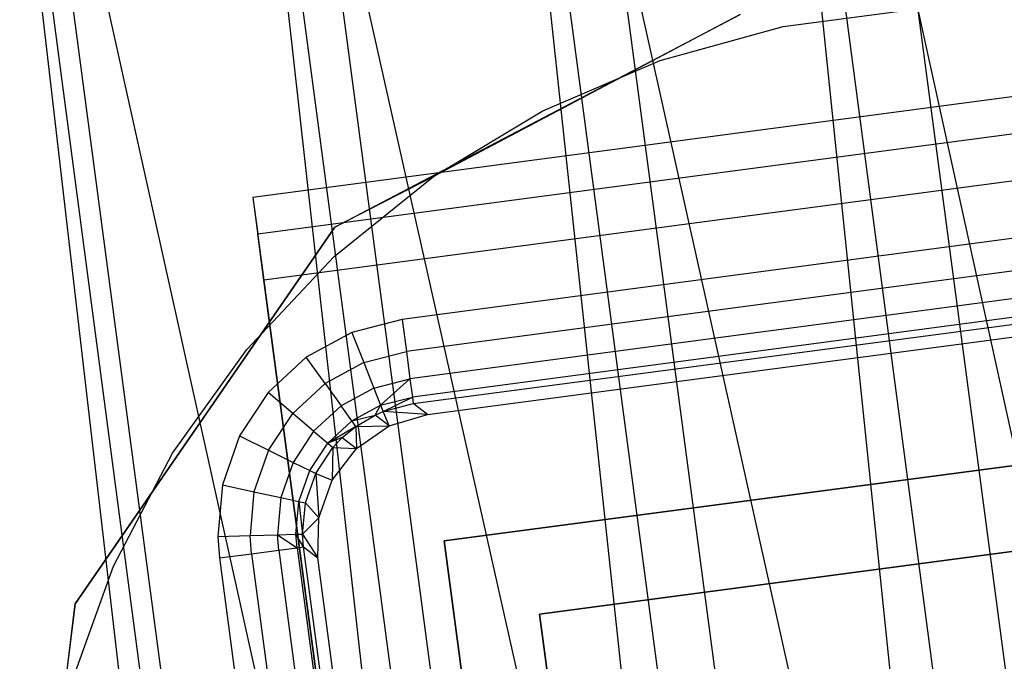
# Model space of a CAD drawing. Extents: x -23.4 to 23.6, y 0.3 to 4.
# Tile 20 of 189: x -22.97 to -22.514, y 3.224 to 3.521. Entities that reach past the tile are written whole.
import ezdxf

# ---------------------------------------------------------------- set-up
doc = ezdxf.new("R2010")
doc.units = 0
doc.header["$MEASUREMENT"] = 0
doc.layers.get('0').update_dxf_attribs({"color": 13, "linetype": 'CONTINUOUS'})

# ---------------------------------------------------------------- blocks, each defined once
blk = doc.blocks.new('FOURTY_V_PM_STL')
at = {"color": 0}
for p, q in [((-22.22867, 1.07115, -3.86117), (-22.60944, 3.94414, -2.18794)), ((-22.22867, 1.07115, -3.86117), (-22.60944, 3.94414, -2.18794)), ((-22.36058, 1.0508, -3.85626), (-22.74134, 3.9238, -2.18303)), ((-22.36058, 1.0508, -3.85626), (-22.74134, 3.9238, -2.18303)), ((-22.63874, 3.91083, -2.13741), (-22.4036, 2.8408, -2.76086)), ((-22.63874, 3.91083, -2.13741), (-22.4036, 2.8408, -2.76086)), ((-22.63874, 3.91083, -2.13741), (-22.4957, 2.83157, -2.76597)), ((-22.63874, 3.91083, -2.13741), (-22.4957, 2.83157, -2.76597)), ((-22.63874, 3.91083, -2.13741), (-22.5263, 2.82718, -2.7654)), ((-22.63874, 3.91083, -2.13741), (-22.5263, 2.82718, -2.7654)), ((-22.48815, 1.01971, -3.83189), (-22.86892, 3.8927, -2.15866)), ((-22.48815, 1.01971, -3.83189), (-22.86892, 3.8927, -2.15866)), ((-22.76339, 3.88873, -2.12783), (-22.5263, 2.82718, -2.7654)), ((-22.76339, 3.88873, -2.12783), (-22.5263, 2.82718, -2.7654)), ((-22.76339, 3.88873, -2.12783), (-22.62035, 2.80947, -2.75639)), ((-22.76339, 3.88873, -2.12783), (-22.62035, 2.80947, -2.75639)), ((-22.76339, 3.88873, -2.12783), (-22.64674, 2.8033, -2.75181)), ((-22.76339, 3.88873, -2.12783), (-22.64674, 2.8033, -2.75181)), ((-22.8828, 3.85633, -2.09937), (-22.64674, 2.8033, -2.75181)), ((-22.8828, 3.85633, -2.09937), (-22.64674, 2.8033, -2.75181)), ((-22.8828, 3.85633, -2.09937), (-22.73976, 2.77707, -2.72793)), ((-22.8828, 3.85633, -2.09937), (-22.73976, 2.77707, -2.72793)), ((-22.8828, 3.85633, -2.09937), (-22.76146, 2.76986, -2.72049)), ((-22.8828, 3.85633, -2.09937), (-22.76146, 2.76986, -2.72049)), ((-22.60773, 0.97874, -3.78877), (-22.9885, 3.85174, -2.11554)), ((-22.60773, 0.97874, -3.78877), (-22.9885, 3.85174, -2.11554)), ((-22.99334, 3.81461, -2.0529), (-22.76146, 2.76986, -2.72049)), ((-22.99334, 3.81461, -2.0529), (-22.76146, 2.76986, -2.72049)), ((-22.99334, 3.81461, -2.0529), (-22.8503, 2.73535, -2.68146)), ((-22.99334, 3.81461, -2.0529), (-22.8503, 2.73535, -2.68146)), ((-22.99334, 3.81461, -2.0529), (-22.86716, 2.7278, -2.67232)), ((-22.99334, 3.81461, -2.0529), (-22.86716, 2.7278, -2.67232)), ((-22.82406, 3.42462, -0.74016), (-22.63636, 3.52313, -0.74016)), ((-22.82406, 3.42462, -0.74016), (-22.63636, 3.52313, -0.74016)), ((-22.63636, 3.52313, -0.80709), (-22.77839, 3.4481, -0.80709)), ((-22.63636, 3.52313, -0.80709), (-22.77839, 3.4481, -0.80709)), ((-22.61642, 3.51752, -0.80709), (-22.55783, 3.52529, -0.80709)), ((-22.61642, 3.51752, -0.80709), (-22.55783, 3.52529, -0.80709)), ((-22.61642, 3.51752, -0.74803), (-22.55783, 3.52529, -0.74803)), ((-22.61642, 3.51752, -0.74803), (-22.55783, 3.52529, -0.74803)), ((-22.67341, 3.50185, -0.80709), (-22.61642, 3.51752, -0.80709)), ((-22.67341, 3.50185, -0.80709), (-22.61642, 3.51752, -0.80709)), ((-22.67341, 3.50185, -0.74803), (-22.61642, 3.51752, -0.74803)), ((-22.67341, 3.50185, -0.74803), (-22.61642, 3.51752, -0.74803)), ((-22.61642, 3.51752, -0.80709), (-22.61642, 3.51752, -0.74803)), ((-22.61642, 3.51752, -0.80709), (-22.61642, 3.51752, -0.74803)), ((-22.30005, 3.5129, -1.37708), (-22.86207, 3.43841, -1.37708)), ((-22.30005, 3.5129, -1.37708), (-22.86207, 3.43841, -1.37708)), ((-22.72774, 3.47856, -0.80709), (-22.67341, 3.50185, -0.80709)), ((-22.72774, 3.47856, -0.80709), (-22.67341, 3.50185, -0.80709)), ((-22.72774, 3.47856, -0.74803), (-22.67341, 3.50185, -0.74803)), ((-22.72774, 3.47856, -0.74803), (-22.67341, 3.50185, -0.74803)), ((-22.67341, 3.50185, -0.80709), (-22.67341, 3.50185, -0.74803)), ((-22.67341, 3.50185, -0.80709), (-22.67341, 3.50185, -0.74803)), ((-22.85983, 3.42151, -1.38692), (-22.29782, 3.496, -1.38692)), ((-22.85983, 3.42151, -1.38692), (-22.29782, 3.496, -1.38692)), ((-22.77839, 3.4481, -0.80709), (-22.72774, 3.47856, -0.80709)), ((-22.77839, 3.4481, -0.80709), (-22.72774, 3.47856, -0.80709)), ((-22.77839, 3.4481, -0.74803), (-22.72774, 3.47856, -0.74803)), ((-22.77839, 3.4481, -0.74803), (-22.72774, 3.47856, -0.74803)), ((-22.72774, 3.47856, -0.80709), (-22.72774, 3.47856, -0.74803)), ((-22.72774, 3.47856, -0.80709), (-22.72774, 3.47856, -0.74803)), ((-22.29497, 3.47457, -1.46759), (-22.85699, 3.40009, -1.46759)), ((-22.29497, 3.47457, -1.46759), (-22.85699, 3.40009, -1.46759)), ((-22.82442, 3.41102, -0.80709), (-22.77839, 3.4481, -0.80709)), ((-22.82442, 3.41102, -0.80709), (-22.77839, 3.4481, -0.80709)), ((-22.82442, 3.41102, -0.74803), (-22.77839, 3.4481, -0.74803)), ((-22.82442, 3.41102, -0.74803), (-22.77839, 3.4481, -0.74803)), ((-22.77839, 3.4481, -0.80709), (-22.82406, 3.42462, -0.80709)), ((-22.77839, 3.4481, -0.80709), (-22.82406, 3.42462, -0.80709)), ((-22.77839, 3.4481, -0.80709), (-22.77839, 3.4481, -0.74803)), ((-22.77839, 3.4481, -0.80709), (-22.77839, 3.4481, -0.74803)), ((-22.35205, 3.44033, -0.80709), (-22.79296, 3.38189, -0.80709)), ((-22.35205, 3.44033, -0.80709), (-22.79296, 3.38189, -0.80709)), ((-22.86207, 3.43841, -1.37708), (-22.85983, 3.42151, -1.38692)), ((-22.86207, 3.43841, -1.37708), (-22.85983, 3.42151, -1.38692)), ((-22.86207, 3.43841, -1.37708), (-22.82923, 3.19064, -0.94416)), ((-22.86207, 3.43841, -1.37708), (-22.82923, 3.19064, -0.94416)), ((-22.82406, 3.42462, -0.80709), (-22.94449, 3.25015, -0.80709)), ((-22.94449, 3.25015, -0.74016), (-22.82406, 3.42462, -0.74016)), ((-22.82406, 3.42462, -0.80709), (-22.94449, 3.25015, -0.80709)), ((-22.94449, 3.25015, -0.74016), (-22.82406, 3.42462, -0.74016)), ((-22.85699, 3.40009, -1.46759), (-22.85983, 3.42151, -1.38692)), ((-22.85699, 3.40009, -1.46759), (-22.85983, 3.42151, -1.38692)), ((-22.82406, 3.42462, -0.80709), (-22.82406, 3.42462, -0.74016)), ((-22.82406, 3.42462, -0.80709), (-22.82406, 3.42462, -0.74016)), ((-22.35008, 3.42547, -0.81005), (-22.79099, 3.36704, -0.81005)), ((-22.35008, 3.42547, -0.81005), (-22.79099, 3.36704, -0.81005)), ((-22.34841, 3.41285, -0.8185), (-22.78932, 3.35442, -0.8185)), ((-22.34841, 3.41285, -0.8185), (-22.78932, 3.35442, -0.8185)), ((-22.86497, 3.36801, -0.80709), (-22.82442, 3.41102, -0.80709)), ((-22.86497, 3.36801, -0.80709), (-22.82442, 3.41102, -0.80709)), ((-22.86497, 3.36801, -0.74803), (-22.82442, 3.41102, -0.74803)), ((-22.86497, 3.36801, -0.74803), (-22.82442, 3.41102, -0.74803)), ((-22.82442, 3.41102, -0.80709), (-22.82442, 3.41102, -0.74803)), ((-22.82442, 3.41102, -0.80709), (-22.82442, 3.41102, -0.74803)), ((-22.34729, 3.40437, -0.83115), (-22.78819, 3.34594, -0.83115)), ((-22.34729, 3.40437, -0.83115), (-22.78819, 3.34594, -0.83115)), ((-22.82027, 3.12303, -0.98353), (-22.85699, 3.40009, -1.46759)), ((-22.82027, 3.12303, -0.98353), (-22.85699, 3.40009, -1.46759)), ((-22.78779, 3.34287, -0.84611), (-22.34688, 3.4013, -0.84611)), ((-22.78779, 3.34287, -0.84611), (-22.34688, 3.4013, -0.84611)), ((-22.78123, 3.33784, -1.51575), (-22.35191, 3.39474, -1.51575)), ((-22.78123, 3.33784, -1.51575), (-22.35191, 3.39474, -1.51575)), ((-22.79296, 3.38189, -0.80709), (-22.81624, 3.37584, -0.80709)), ((-22.79296, 3.38189, -0.80709), (-22.81624, 3.37584, -0.80709)), ((-22.79296, 3.38189, -0.80709), (-22.79099, 3.36704, -0.81005)), ((-22.79296, 3.38189, -0.80709), (-22.79099, 3.36704, -0.81005)), ((-22.81624, 3.37584, -0.80709), (-22.83736, 3.36433, -0.80709)), ((-22.81624, 3.37584, -0.80709), (-22.83736, 3.36433, -0.80709)), ((-22.81624, 3.37584, -0.80709), (-22.81073, 3.36192, -0.81004)), ((-22.81624, 3.37584, -0.80709), (-22.81073, 3.36192, -0.81004)), ((-22.89929, 3.31989, -0.80709), (-22.86497, 3.36801, -0.80709)), ((-22.89929, 3.31989, -0.80709), (-22.86497, 3.36801, -0.80709)), ((-22.89929, 3.31989, -0.74803), (-22.86497, 3.36801, -0.74803)), ((-22.89929, 3.31989, -0.74803), (-22.86497, 3.36801, -0.74803)), ((-22.86497, 3.36801, -0.80709), (-22.86497, 3.36801, -0.74803)), ((-22.86497, 3.36801, -0.80709), (-22.86497, 3.36801, -0.74803)), ((-22.81073, 3.36192, -0.81004), (-22.79099, 3.36704, -0.81005)), ((-22.81073, 3.36192, -0.81004), (-22.79099, 3.36704, -0.81005)), ((-22.79099, 3.36704, -0.81005), (-22.78932, 3.35442, -0.8185)), ((-22.79099, 3.36704, -0.81005), (-22.78932, 3.35442, -0.8185)), ((-22.83736, 3.36433, -0.80709), (-22.85505, 3.34803, -0.80709)), ((-22.83736, 3.36433, -0.80709), (-22.85505, 3.34803, -0.80709)), ((-22.82865, 3.35217, -0.81004), (-22.83736, 3.36433, -0.80709)), ((-22.82865, 3.35217, -0.81004), (-22.83736, 3.36433, -0.80709)), ((-22.81073, 3.36192, -0.81004), (-22.82865, 3.35217, -0.81004)), ((-22.81073, 3.36192, -0.81004), (-22.82865, 3.35217, -0.81004)), ((-22.81073, 3.36192, -0.81004), (-22.80605, 3.3501, -0.81847)), ((-22.81073, 3.36192, -0.81004), (-22.80605, 3.3501, -0.81847)), ((-22.80605, 3.3501, -0.81847), (-22.78932, 3.35442, -0.8185)), ((-22.80605, 3.3501, -0.81847), (-22.78932, 3.35442, -0.8185)), ((-22.8029, 3.34213, -0.8311), (-22.78932, 3.35442, -0.8185)), ((-22.8029, 3.34213, -0.8311), (-22.78932, 3.35442, -0.8185)), ((-22.78932, 3.35442, -0.8185), (-22.78819, 3.34594, -0.83115)), ((-22.78932, 3.35442, -0.8185), (-22.78819, 3.34594, -0.83115)), ((-22.85505, 3.34803, -0.80709), (-22.86826, 3.32794, -0.80709)), ((-22.85505, 3.34803, -0.80709), (-22.86826, 3.32794, -0.80709)), ((-22.84365, 3.33835, -0.81004), (-22.85505, 3.34803, -0.80709)), ((-22.84365, 3.33835, -0.81004), (-22.85505, 3.34803, -0.80709)), ((-22.82865, 3.35217, -0.81004), (-22.84365, 3.33835, -0.81004)), ((-22.82865, 3.35217, -0.81004), (-22.84365, 3.33835, -0.81004)), ((-22.82865, 3.35217, -0.81004), (-22.82124, 3.34183, -0.81845)), ((-22.82865, 3.35217, -0.81004), (-22.82124, 3.34183, -0.81845)), ((-22.80605, 3.3501, -0.81847), (-22.82124, 3.34183, -0.81845)), ((-22.80605, 3.3501, -0.81847), (-22.82124, 3.34183, -0.81845)), ((-22.80605, 3.3501, -0.81847), (-22.8029, 3.34213, -0.8311)), ((-22.80605, 3.3501, -0.81847), (-22.8029, 3.34213, -0.8311)), ((-22.8029, 3.34213, -0.8311), (-22.78819, 3.34594, -0.83115)), ((-22.8029, 3.34213, -0.8311), (-22.78819, 3.34594, -0.83115)), ((-22.80176, 3.33924, -0.84604), (-22.78819, 3.34594, -0.83115)), ((-22.80176, 3.33924, -0.84604), (-22.78819, 3.34594, -0.83115)), ((-22.78819, 3.34594, -0.83115), (-22.78779, 3.34287, -0.84611)), ((-22.78819, 3.34594, -0.83115), (-22.78779, 3.34287, -0.84611)), ((-22.83396, 3.33013, -0.81845), (-22.82124, 3.34183, -0.81845)), ((-22.83396, 3.33013, -0.81845), (-22.82124, 3.34183, -0.81845)), ((-22.81625, 3.33487, -0.83107), (-22.82124, 3.34183, -0.81845)), ((-22.81625, 3.33487, -0.83107), (-22.82124, 3.34183, -0.81845)), ((-22.81625, 3.33487, -0.83107), (-22.8029, 3.34213, -0.8311)), ((-22.81625, 3.33487, -0.83107), (-22.8029, 3.34213, -0.8311)), ((-22.8055, 3.33761, -0.84602), (-22.8029, 3.34213, -0.8311)), ((-22.8055, 3.33761, -0.84602), (-22.8029, 3.34213, -0.8311)), ((-22.8055, 3.33761, -0.84602), (-22.80176, 3.33924, -0.84604)), ((-22.8055, 3.33761, -0.84602), (-22.80176, 3.33924, -0.84604)), ((-22.8029, 3.34213, -0.8311), (-22.80176, 3.33924, -0.84604)), ((-22.8029, 3.34213, -0.8311), (-22.80176, 3.33924, -0.84604)), ((-22.80176, 3.33924, -0.84604), (-22.78779, 3.34287, -0.84611)), ((-22.80176, 3.33924, -0.84604), (-22.78779, 3.34287, -0.84611)), ((-22.78123, 3.33784, -1.51575), (-22.80176, 3.33924, -0.84604)), ((-22.78123, 3.33784, -1.51575), (-22.80176, 3.33924, -0.84604)), ((-22.79894, 3.33258, -1.51575), (-22.80176, 3.33924, -0.84604)), ((-22.79894, 3.33258, -1.51575), (-22.80176, 3.33924, -0.84604)), ((-22.78123, 3.33784, -1.51575), (-22.78779, 3.34287, -0.84611)), ((-22.78123, 3.33784, -1.51575), (-22.78779, 3.34287, -0.84611)), ((-22.85485, 3.32131, -0.81004), (-22.84365, 3.33835, -0.81004)), ((-22.85485, 3.32131, -0.81004), (-22.84365, 3.33835, -0.81004)), ((-22.83396, 3.33013, -0.81845), (-22.84365, 3.33835, -0.81004)), ((-22.83396, 3.33013, -0.81845), (-22.84365, 3.33835, -0.81004)), ((-22.81625, 3.33487, -0.83107), (-22.82743, 3.32458, -0.83105)), ((-22.81625, 3.33487, -0.83107), (-22.82743, 3.32458, -0.83105)), ((-22.81625, 3.33487, -0.83107), (-22.8055, 3.33761, -0.84602)), ((-22.81625, 3.33487, -0.83107), (-22.8055, 3.33761, -0.84602)), ((-22.81443, 3.33233, -0.84599), (-22.81625, 3.33487, -0.83107)), ((-22.81443, 3.33233, -0.84599), (-22.81625, 3.33487, -0.83107)), ((-22.81443, 3.33233, -0.84599), (-22.8055, 3.33761, -0.84602)), ((-22.81443, 3.33233, -0.84599), (-22.8055, 3.33761, -0.84602)), ((-22.79894, 3.33258, -1.51575), (-22.8055, 3.33761, -0.84602)), ((-22.79894, 3.33258, -1.51575), (-22.8055, 3.33761, -0.84602)), ((-22.79894, 3.33258, -1.51575), (-22.78123, 3.33784, -1.51575)), ((-22.79894, 3.33258, -1.51575), (-22.78123, 3.33784, -1.51575)), ((-22.77347, 3.2793, -1.51575), (-22.34415, 3.3362, -1.51575)), ((-22.34415, 3.3362, -0.80709), (-22.77347, 3.2793, -0.80709)), ((-22.77347, 3.2793, -1.51575), (-22.34415, 3.3362, -1.51575)), ((-22.34415, 3.3362, -0.80709), (-22.77347, 3.2793, -0.80709)), ((-22.83396, 3.33013, -0.81845), (-22.84346, 3.31568, -0.81845)), ((-22.83396, 3.33013, -0.81845), (-22.84346, 3.31568, -0.81845)), ((-22.83396, 3.33013, -0.81845), (-22.82743, 3.32458, -0.83105)), ((-22.83396, 3.33013, -0.81845), (-22.82743, 3.32458, -0.83105)), ((-22.81443, 3.33233, -0.84599), (-22.82743, 3.32458, -0.83105)), ((-22.81443, 3.33233, -0.84599), (-22.82743, 3.32458, -0.83105)), ((-22.82072, 3.32713, -0.84598), (-22.81443, 3.33233, -0.84599)), ((-22.82072, 3.32713, -0.84598), (-22.81443, 3.33233, -0.84599)), ((-22.81443, 3.33233, -0.84599), (-22.79894, 3.33258, -1.51575)), ((-22.81443, 3.33233, -0.84599), (-22.79894, 3.33258, -1.51575)), ((-22.81443, 3.33233, -0.84599), (-22.81416, 3.3221, -1.51575)), ((-22.81443, 3.33233, -0.84599), (-22.81416, 3.3221, -1.51575)), ((-22.81416, 3.3221, -1.51575), (-22.79894, 3.33258, -1.51575)), ((-22.81416, 3.3221, -1.51575), (-22.79894, 3.33258, -1.51575)), ((-22.86826, 3.32794, -0.80709), (-22.8762, 3.30523, -0.80709)), ((-22.86826, 3.32794, -0.80709), (-22.8762, 3.30523, -0.80709)), ((-22.86826, 3.32794, -0.80709), (-22.85485, 3.32131, -0.81004)), ((-22.86826, 3.32794, -0.80709), (-22.85485, 3.32131, -0.81004)), ((-22.82072, 3.32713, -0.84598), (-22.82743, 3.32458, -0.83105)), ((-22.82072, 3.32713, -0.84598), (-22.82743, 3.32458, -0.83105)), ((-22.82504, 3.32255, -0.84597), (-22.82072, 3.32713, -0.84598)), ((-22.82504, 3.32255, -0.84597), (-22.82072, 3.32713, -0.84598)), ((-22.82072, 3.32713, -0.84598), (-22.81416, 3.3221, -1.51575)), ((-22.82072, 3.32713, -0.84598), (-22.81416, 3.3221, -1.51575)), ((-22.85485, 3.32131, -0.81004), (-22.86158, 3.30205, -0.81004)), ((-22.85485, 3.32131, -0.81004), (-22.86158, 3.30205, -0.81004)), ((-22.85485, 3.32131, -0.81004), (-22.84346, 3.31568, -0.81845)), ((-22.85485, 3.32131, -0.81004), (-22.84346, 3.31568, -0.81845)), ((-22.83578, 3.31188, -0.83106), (-22.82743, 3.32458, -0.83105)), ((-22.83578, 3.31188, -0.83106), (-22.82743, 3.32458, -0.83105)), ((-22.83297, 3.31049, -0.84598), (-22.82504, 3.32255, -0.84597)), ((-22.83297, 3.31049, -0.84598), (-22.82504, 3.32255, -0.84597)), ((-22.82743, 3.32458, -0.83105), (-22.82504, 3.32255, -0.84597)), ((-22.82743, 3.32458, -0.83105), (-22.82504, 3.32255, -0.84597)), ((-22.82504, 3.32255, -0.84597), (-22.82539, 3.30743, -1.51575)), ((-22.82504, 3.32255, -0.84597), (-22.82539, 3.30743, -1.51575)), ((-22.82539, 3.30743, -1.51575), (-22.81416, 3.3221, -1.51575)), ((-22.82539, 3.30743, -1.51575), (-22.81416, 3.3221, -1.51575)), ((-22.82504, 3.32255, -0.84597), (-22.81416, 3.3221, -1.51575)), ((-22.82504, 3.32255, -0.84597), (-22.81416, 3.3221, -1.51575)), ((-22.92674, 3.26754, -0.80709), (-22.89929, 3.31989, -0.80709)), ((-22.92674, 3.26754, -0.80709), (-22.89929, 3.31989, -0.80709)), ((-22.92674, 3.26754, -0.74803), (-22.89929, 3.31989, -0.74803)), ((-22.92674, 3.26754, -0.74803), (-22.89929, 3.31989, -0.74803)), ((-22.89929, 3.31989, -0.80709), (-22.89929, 3.31989, -0.74803)), ((-22.89929, 3.31989, -0.80709), (-22.89929, 3.31989, -0.74803)), ((-22.84346, 3.31568, -0.81845), (-22.84915, 3.29935, -0.81846)), ((-22.84346, 3.31568, -0.81845), (-22.84915, 3.29935, -0.81846)), ((-22.84346, 3.31568, -0.81845), (-22.83578, 3.31188, -0.83106)), ((-22.84346, 3.31568, -0.81845), (-22.83578, 3.31188, -0.83106)), ((-22.84079, 3.29753, -0.83109), (-22.83578, 3.31188, -0.83106)), ((-22.84079, 3.29753, -0.83109), (-22.83578, 3.31188, -0.83106)), ((-22.83578, 3.31188, -0.83106), (-22.83297, 3.31049, -0.84598)), ((-22.83578, 3.31188, -0.83106), (-22.83297, 3.31049, -0.84598)), ((-22.83774, 3.29687, -0.84602), (-22.83297, 3.31049, -0.84598)), ((-22.83774, 3.29687, -0.84602), (-22.83297, 3.31049, -0.84598)), ((-22.83297, 3.31049, -0.84598), (-22.83154, 3.29001, -1.51575)), ((-22.83297, 3.31049, -0.84598), (-22.83154, 3.29001, -1.51575)), ((-22.83297, 3.31049, -0.84598), (-22.82539, 3.30743, -1.51575)), ((-22.83297, 3.31049, -0.84598), (-22.82539, 3.30743, -1.51575)), ((-22.83154, 3.29001, -1.51575), (-22.82539, 3.30743, -1.51575)), ((-22.83154, 3.29001, -1.51575), (-22.82539, 3.30743, -1.51575)), ((-22.8762, 3.30523, -0.80709), (-22.8784, 3.28128, -0.80709)), ((-22.8762, 3.30523, -0.80709), (-22.8784, 3.28128, -0.80709)), ((-22.8762, 3.30523, -0.80709), (-22.86158, 3.30205, -0.81004)), ((-22.8762, 3.30523, -0.80709), (-22.86158, 3.30205, -0.81004)), ((-22.86158, 3.30205, -0.81004), (-22.86343, 3.28174, -0.81005)), ((-22.86158, 3.30205, -0.81004), (-22.86343, 3.28174, -0.81005)), ((-22.86158, 3.30205, -0.81004), (-22.84915, 3.29935, -0.81846)), ((-22.86158, 3.30205, -0.81004), (-22.84915, 3.29935, -0.81846)), ((-22.84915, 3.29935, -0.81846), (-22.85071, 3.28214, -0.81849)), ((-22.84915, 3.29935, -0.81846), (-22.85071, 3.28214, -0.81849)), ((-22.84915, 3.29935, -0.81846), (-22.84079, 3.29753, -0.83109)), ((-22.84915, 3.29935, -0.81846), (-22.84079, 3.29753, -0.83109)), ((-22.84216, 3.2824, -0.83113), (-22.84079, 3.29753, -0.83109)), ((-22.84216, 3.2824, -0.83113), (-22.84079, 3.29753, -0.83109)), ((-22.84079, 3.29753, -0.83109), (-22.83906, 3.2825, -0.84608)), ((-22.84079, 3.29753, -0.83109), (-22.83906, 3.2825, -0.84608)), ((-22.84079, 3.29753, -0.83109), (-22.83774, 3.29687, -0.84602)), ((-22.84079, 3.29753, -0.83109), (-22.83774, 3.29687, -0.84602)), ((-22.83906, 3.2825, -0.84608), (-22.83774, 3.29687, -0.84602)), ((-22.83906, 3.2825, -0.84608), (-22.83774, 3.29687, -0.84602)), ((-22.83774, 3.29687, -0.84602), (-22.83154, 3.29001, -1.51575)), ((-22.83774, 3.29687, -0.84602), (-22.83154, 3.29001, -1.51575)), ((-22.83906, 3.2825, -0.84608), (-22.83154, 3.29001, -1.51575)), ((-22.83906, 3.2825, -0.84608), (-22.83154, 3.29001, -1.51575)), ((-22.83201, 3.27154, -1.51575), (-22.83154, 3.29001, -1.51575)), ((-22.83201, 3.27154, -1.51575), (-22.83154, 3.29001, -1.51575)), ((-22.72926, 3.24544, -0.80709), (-22.37801, 3.292, -0.80709)), ((-22.37801, 3.292, -0.74803), (-22.72926, 3.24544, -0.74803)), ((-22.72926, 3.24544, -0.80709), (-22.37801, 3.292, -0.80709)), ((-22.37801, 3.292, -0.74803), (-22.72926, 3.24544, -0.74803)), ((-22.8784, 3.28128, -0.80709), (-22.86343, 3.28174, -0.81005)), ((-22.8784, 3.28128, -0.80709), (-22.86343, 3.28174, -0.81005)), ((-22.8784, 3.28128, -0.80709), (-22.8776, 3.2714, -0.80709)), ((-22.8784, 3.28128, -0.80709), (-22.8776, 3.2714, -0.80709)), ((-22.86343, 3.28174, -0.81005), (-22.85071, 3.28214, -0.81849)), ((-22.86343, 3.28174, -0.81005), (-22.85071, 3.28214, -0.81849)), ((-22.86274, 3.27336, -0.81005), (-22.86343, 3.28174, -0.81005)), ((-22.86274, 3.27336, -0.81005), (-22.86343, 3.28174, -0.81005)), ((-22.85071, 3.28214, -0.81849), (-22.84216, 3.2824, -0.83113)), ((-22.85071, 3.28214, -0.81849), (-22.84216, 3.2824, -0.83113)), ((-22.85012, 3.27504, -0.8185), (-22.85071, 3.28214, -0.81849)), ((-22.85012, 3.27504, -0.8185), (-22.85071, 3.28214, -0.81849)), ((-22.85071, 3.28214, -0.81849), (-22.84164, 3.27616, -0.83115)), ((-22.85071, 3.28214, -0.81849), (-22.84164, 3.27616, -0.83115)), ((-22.84216, 3.2824, -0.83113), (-22.83906, 3.2825, -0.84608)), ((-22.84216, 3.2824, -0.83113), (-22.83906, 3.2825, -0.84608)), ((-22.83857, 3.27657, -0.84611), (-22.84216, 3.2824, -0.83113)), ((-22.84164, 3.27616, -0.83115), (-22.84216, 3.2824, -0.83113)), ((-22.83857, 3.27657, -0.84611), (-22.84216, 3.2824, -0.83113)), ((-22.84164, 3.27616, -0.83115), (-22.84216, 3.2824, -0.83113)), ((-22.83857, 3.27657, -0.84611), (-22.83906, 3.2825, -0.84608)), ((-22.83906, 3.2825, -0.84608), (-22.83201, 3.27154, -1.51575)), ((-22.83906, 3.2825, -0.84608), (-22.83201, 3.27154, -1.51575)), ((-22.83857, 3.27657, -0.84611), (-22.83906, 3.2825, -0.84608)), ((-22.86274, 3.27336, -0.81005), (-22.85012, 3.27504, -0.8185)), ((-22.86274, 3.27336, -0.81005), (-22.85012, 3.27504, -0.8185)), ((-22.85012, 3.27504, -0.8185), (-22.84164, 3.27616, -0.83115)), ((-22.85012, 3.27504, -0.8185), (-22.84164, 3.27616, -0.83115)), ((-22.85012, 3.27504, -0.8185), (-22.79169, 2.83413, -0.8185)), ((-22.85012, 3.27504, -0.8185), (-22.79169, 2.83413, -0.8185)), ((-22.84164, 3.27616, -0.83115), (-22.83857, 3.27657, -0.84611)), ((-22.84164, 3.27616, -0.83115), (-22.83857, 3.27657, -0.84611)), ((-22.84164, 3.27616, -0.83115), (-22.7832, 2.83525, -0.83115)), ((-22.84164, 3.27616, -0.83115), (-22.7832, 2.83525, -0.83115)), ((-22.83857, 3.27657, -0.84611), (-22.83201, 3.27154, -1.51575)), ((-22.78013, 2.83566, -0.84611), (-22.83857, 3.27657, -0.84611)), ((-22.83857, 3.27657, -0.84611), (-22.83201, 3.27154, -1.51575)), ((-22.78013, 2.83566, -0.84611), (-22.83857, 3.27657, -0.84611)), ((-22.71657, 2.84998, -1.51575), (-22.77347, 3.2793, -1.51575)), ((-22.77347, 3.2793, -1.51575), (-22.77347, 3.2793, -0.80709)), ((-22.77347, 3.2793, -0.80709), (-22.71657, 2.84998, -0.80709)), ((-22.77347, 3.2793, -1.51575), (-22.77347, 3.2793, -0.80709)), ((-22.71657, 2.84998, -1.51575), (-22.77347, 3.2793, -1.51575)), ((-22.77347, 3.2793, -0.80709), (-22.71657, 2.84998, -0.80709)), ((-22.8776, 3.2714, -0.80709), (-22.86274, 3.27336, -0.81005)), ((-22.8776, 3.2714, -0.80709), (-22.86274, 3.27336, -0.81005)), ((-22.8776, 3.2714, -0.80709), (-22.81916, 2.83049, -0.80709)), ((-22.8776, 3.2714, -0.80709), (-22.81916, 2.83049, -0.80709)), ((-22.86274, 3.27336, -0.81005), (-22.80431, 2.83246, -0.81005)), ((-22.86274, 3.27336, -0.81005), (-22.80431, 2.83246, -0.81005)), ((-22.77511, 2.84222, -1.51575), (-22.83201, 3.27154, -1.51575)), ((-22.77511, 2.84222, -1.51575), (-22.83201, 3.27154, -1.51575)), ((-22.9468, 3.21194, -0.80709), (-22.92674, 3.26754, -0.80709)), ((-22.9468, 3.21194, -0.80709), (-22.92674, 3.26754, -0.80709)), ((-22.9468, 3.21194, -0.74803), (-22.92674, 3.26754, -0.74803)), ((-22.9468, 3.21194, -0.74803), (-22.92674, 3.26754, -0.74803)), ((-22.92674, 3.26754, -0.80709), (-22.92674, 3.26754, -0.74803)), ((-22.92674, 3.26754, -0.80709), (-22.92674, 3.26754, -0.74803)), ((-22.97004, 3.0397, -0.74016), (-22.94449, 3.25015, -0.74016)), ((-22.97004, 3.0397, -0.74016), (-22.94449, 3.25015, -0.74016)), ((-22.94449, 3.25015, -0.80709), (-22.96343, 3.09518, -0.80709)), ((-22.94449, 3.25015, -0.80709), (-22.96343, 3.09518, -0.80709)), ((-22.94449, 3.25015, -0.80709), (-22.94449, 3.25015, -0.74016)), ((-22.94449, 3.25015, -0.80709), (-22.94449, 3.25015, -0.74016)), ((-22.72926, 3.24544, -0.74803), (-22.72926, 3.24544, -0.80709)), ((-22.68271, 2.89418, -0.80709), (-22.72926, 3.24544, -0.80709)), ((-22.72926, 3.24544, -0.74803), (-22.72926, 3.24544, -0.80709)), ((-22.72926, 3.24544, -0.74803), (-22.68271, 2.89418, -0.74803)), ((-22.68271, 2.89418, -0.80709), (-22.72926, 3.24544, -0.80709)), ((-22.72926, 3.24544, -0.74803), (-22.68271, 2.89418, -0.74803))]:
    blk.add_line(p, q, dxfattribs=at)

msp = doc.modelspace()

# ---------------------------------------------------------------- block references
at = {"color": 0}
msp.add_blockref('FOURTY_V_PM_STL', (0, 0), dxfattribs=at)

doc.saveas('drawing.dxf')
